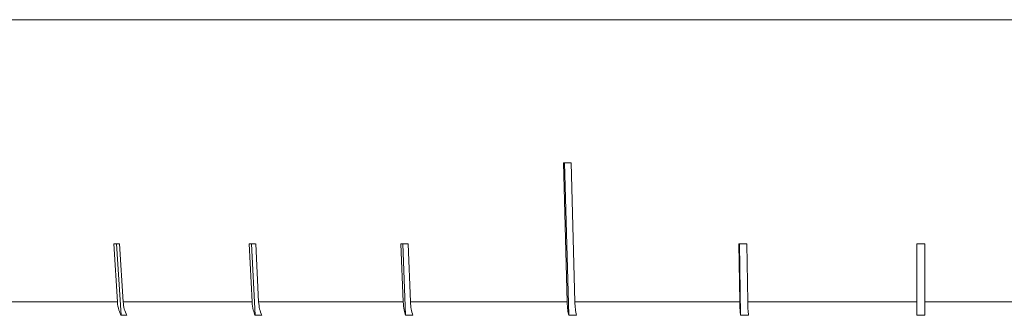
# Model space of a CAD drawing. Header units: inches. Extents: x -4.1 to 22.6, y -10.2 to 17.8.
# Tile 21 of 142: x -2.136 to -0.925, y -0.93 to -0.567. Entities that reach past the tile are written whole.
import ezdxf

# ---------------------------------------------------------------- set-up
doc = ezdxf.new("R2010")
doc.units = ezdxf.units.IN
doc.header["$MEASUREMENT"] = 0

msp = doc.modelspace()

# ---------------------------------------------------------------- linework, layer by layer
at = {"color": 7, "linetype": 'Continuous', "lineweight": 15}
for p, q in [((0.44, -0.5671), (-2.496, -0.5671)), ((-1.4676, -0.7429), (-1.463, -0.9138)), ((-1.4661, -0.7429), (-1.461, -0.9302)), ((-1.4535, -0.9138), (-1.4581, -0.7429)), ((-2.0205, -0.8425), (-2.0161, -0.9138)), ((-2.017, -0.8425), (-2.0116, -0.9302)), ((-2.009, -0.9138), (-2.0135, -0.8425)), ((-1.8541, -0.8425), (-1.8505, -0.9138)), ((-1.8512, -0.8425), (-1.8467, -0.9302)), ((-1.8424, -0.9138), (-1.846, -0.8425)), ((-1.6674, -0.8425), (-1.6646, -0.9138)), ((-1.6651, -0.8425), (-1.6616, -0.9302)), ((-1.6557, -0.9138), (-1.6585, -0.8425)), ((-1.2517, -0.8425), (-1.2507, -0.9138)), ((-1.2509, -0.8425), (-1.2497, -0.9302)), ((-1.2408, -0.9138), (-1.2418, -0.8425)), ((-1.033, -0.8425), (-1.033, -0.9138)), ((-1.023, -0.9138), (-1.023, -0.8425)), ((-2.1515, -0.9138), (-2.0161, -0.9138)), ((-2.009, -0.9138), (-1.8505, -0.9138)), ((-1.8424, -0.9138), (-1.6646, -0.9138)), ((-1.6557, -0.9138), (-1.463, -0.9138)), ((-1.4535, -0.9138), (-1.2507, -0.9138)), ((-1.2408, -0.9138), (-1.033, -0.9138)), ((-1.023, -0.9138), (-0.8151, -0.9138)), ((-2.0045, -0.9302), (-2.0116, -0.9302)), ((-1.8386, -0.9302), (-1.8467, -0.9302)), ((-1.6527, -0.9302), (-1.6616, -0.9302)), ((-1.4515, -0.9302), (-1.461, -0.9302)), ((-1.2398, -0.9302), (-1.2497, -0.9302)), ((-1.023, -0.9302), (-1.033, -0.9302))]:
    msp.add_line(p, q, dxfattribs=at)
for centre, major_axis, ratio, start_param, end_param in [((-1.0246, -0.6188), (1.4182, 0.0386), 0.083147, 4.392432, 4.399483), ((-1.0203, -0.7192), (1.4095, 0.0875), 0.061627, 3.919602, 3.926696), ((-1.0216, -0.7192), (1.4095, 0.0728), 0.070593, 4.076861, 4.083955), ((-1.0231, -0.7192), (1.4095, 0.0563), 0.077831, 4.23448, 4.241575), ((-1.0263, -0.7192), (1.4095, 0.0194), 0.086398, 4.550566, 4.557661), ((-1.028, -0.7192), (1.4095, 0), 0.087491, 4.708842, 4.715936)]:
    msp.add_ellipse(centre, major_axis=major_axis, ratio=ratio, start_param=start_param, end_param=end_param, dxfattribs=at)
for points, knots in [([(-2.0161, -0.9138), (-2.0157, -0.9173), (-2.0149, -0.9232), (-2.0125, -0.9281), (-2.0116, -0.9302)], [0, 0, 0, 0, 0.585345, 1, 1, 1, 1]), ([(-2.0045, -0.9302), (-2.0057, -0.9277), (-2.008, -0.9227), (-2.0087, -0.9168), (-2.009, -0.9138)], [0, 0, 0, 0, 0.496659, 1, 1, 1, 1]), ([(-1.8505, -0.9138), (-1.8501, -0.9173), (-1.8495, -0.9232), (-1.8475, -0.9281), (-1.8467, -0.9302)], [0, 0, 0, 0, 0.585345, 1, 1, 1, 1]), ([(-1.8386, -0.9302), (-1.8396, -0.9277), (-1.8415, -0.9227), (-1.8421, -0.9168), (-1.8424, -0.9138)], [0, 0, 0, 0, 0.4967779, 1, 1, 1, 1]), ([(-1.6646, -0.9138), (-1.6643, -0.9173), (-1.6638, -0.9232), (-1.6623, -0.9281), (-1.6616, -0.9302)], [0, 0, 0, 0, 0.585345, 1, 1, 1, 1]), ([(-1.6527, -0.9302), (-1.6535, -0.9277), (-1.655, -0.9227), (-1.6554, -0.9168), (-1.6557, -0.9138)], [0, 0, 0, 0, 0.496854, 1, 1, 1, 1]), ([(-1.463, -0.9138), (-1.4628, -0.9173), (-1.4625, -0.9232), (-1.4614, -0.9281), (-1.461, -0.9302)], [0, 0, 0, 0, 0.585345, 1, 1, 1, 1]), ([(-1.4515, -0.9302), (-1.452, -0.9277), (-1.453, -0.9227), (-1.4533, -0.9168), (-1.4535, -0.9138)], [0, 0, 0, 0, 0.496901, 1, 1, 1, 1]), ([(-1.2507, -0.9138), (-1.2506, -0.9173), (-1.2505, -0.9232), (-1.2499, -0.9281), (-1.2497, -0.9302)], [0, 0, 0, 0, 0.585345, 1, 1, 1, 1]), ([(-1.2398, -0.9302), (-1.2401, -0.9277), (-1.2406, -0.9227), (-1.2408, -0.9168), (-1.2408, -0.9138)], [0, 0, 0, 0, 0.496928, 1, 1, 1, 1]), ([(-1.033, -0.9138), (-1.033, -0.9139), (-1.033, -0.9175), (-1.033, -0.9231), (-1.033, -0.9282), (-1.033, -0.93), (-1.033, -0.9302)], [0, 0, 0, 0, 0.015192, 0.600801, 0.967318, 1, 1, 1, 1]), ([(-1.023, -0.9302), (-1.023, -0.93), (-1.023, -0.9271), (-1.023, -0.9217), (-1.023, -0.9161), (-1.023, -0.9138)], [0, 0, 0, 0, 0.032685, 0.618346, 1, 1, 1, 1])]:
    msp.add_open_spline(points, degree=3, knots=knots, dxfattribs=at)

doc.saveas('drawing.dxf')
